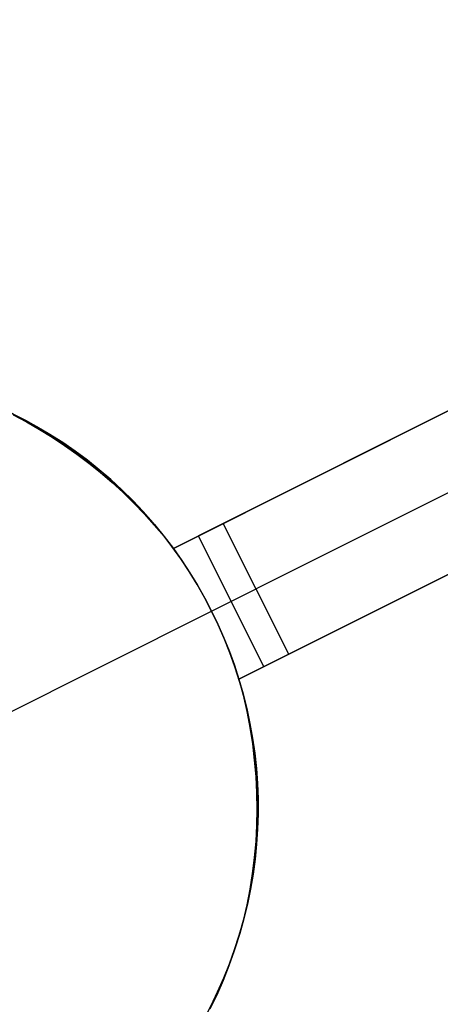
# Model space of a CAD drawing. Header units: millimetres. Extents: x 6239 to 7218, y -13987 to -13139.
# Tile 13 of 256: x 6662.29 to 6665.16, y -13523.33 to -13516.59. Entities that reach past the tile are written whole.
import ezdxf

# ---------------------------------------------------------------- set-up
doc = ezdxf.new("R2010")
doc.units = ezdxf.units.MM
doc.layers.add('color', color=7, linetype='Continuous')

msp = doc.modelspace()

# ---------------------------------------------------------------- linework, layer by layer
at = {"layer": 'color', "color": 254, "true_color": 0xcad1ee}
for p, q in [((6663.3364, -13520.2091, 13.6576), (6671.42, -13516.1579, 17.3172)), ((6663.3364, -13520.2091, 13.6576), (6671.42, -13516.1579, 17.3172)), ((6671.42, -13516.1579, 15.7), (6663.6776, -13520.0381, 0.7)), ((6671.42, -13516.1579, 15.7), (6663.6776, -13520.0381, 0.7)), ((6671.644, -13516.6049, 15.7), (6663.9017, -13520.4851, 0.7)), ((6671.868, -13517.0519, 17.1744), (6663.7844, -13521.1031, 13.5283)), ((6671.868, -13517.0519, 17.1744), (6663.7844, -13521.1031, 13.5283)), ((6664.1257, -13520.9321, 0.7), (6671.868, -13517.0519, 15.7)), ((6664.1257, -13520.9321, 0.7), (6671.868, -13517.0519, 15.7)), ((6663.3364, -13520.2091, 9.0086), (6667.9662, -13517.8888, 9.0086)), ((6663.7844, -13521.1031, 8.9372), (6668.3774, -13518.8013, 8.9372)), ((6662.314, -13519.3271, -7.3), (6662.2216, -13519.2805, -7.3)), ((6662.314, -13519.3271, -7.3), (6662.2216, -13519.2805, -7.3)), ((6662.2332, -13519.2861, 3.1852), (6662.3256, -13519.3333, 3.1852)), ((6662.2427, -13519.297, 13.5868), (6662.3328, -13519.3446, 13.6009)), ((6662.2427, -13519.297, 13.5868), (6662.3328, -13519.3446, 13.6009)), ((6662.4048, -13519.377, -7.3), (6662.314, -13519.3271, -7.3)), ((6662.4048, -13519.377, -7.3), (6662.314, -13519.3271, -7.3)), ((6662.3256, -13519.3333, 3.1852), (6662.4164, -13519.3836, 3.1852)), ((6662.3328, -13519.3446, 13.6009), (6662.4215, -13519.3951, 13.6137)), ((6662.3328, -13519.3446, 13.6009), (6662.4215, -13519.3951, 13.6137)), ((6662.4938, -13519.4299, -7.3), (6662.4048, -13519.377, -7.3)), ((6662.4938, -13519.4299, -7.3), (6662.4048, -13519.377, -7.3)), ((6662.4164, -13519.3836, 3.1852), (6662.5053, -13519.437, 3.1852)), ((6662.4215, -13519.3951, 13.6137), (6662.5086, -13519.4485, 13.6251)), ((6662.4215, -13519.3951, 13.6137), (6662.5086, -13519.4485, 13.6251)), ((6662.5809, -13519.4859, -7.3), (6662.4938, -13519.4299, -7.3)), ((6662.5809, -13519.4859, -7.3), (6662.4938, -13519.4299, -7.3)), ((6662.5053, -13519.437, 3.1852), (6662.5923, -13519.4935, 3.1852)), ((6662.5086, -13519.4485, 13.6251), (6662.5941, -13519.5049, 13.6351)), ((6662.5086, -13519.4485, 13.6251), (6662.5941, -13519.5049, 13.6351)), ((6662.6661, -13519.5449, -7.3), (6662.5809, -13519.4859, -7.3)), ((6662.6661, -13519.5449, -7.3), (6662.5809, -13519.4859, -7.3)), ((6662.5923, -13519.4935, 3.1852), (6662.6773, -13519.553, 3.1852)), ((6662.5941, -13519.5049, 13.6351), (6662.6778, -13519.564, 13.6437)), ((6662.5941, -13519.5049, 13.6351), (6662.6778, -13519.564, 13.6437)), ((6662.7491, -13519.6067, -7.3), (6662.6661, -13519.5449, -7.3)), ((6662.7491, -13519.6067, -7.3), (6662.6661, -13519.5449, -7.3)), ((6662.6773, -13519.553, 3.1852), (6662.7602, -13519.6153, 3.1852)), ((6662.6778, -13519.564, 13.6437), (6662.7597, -13519.6258, 13.6509)), ((6662.6778, -13519.564, 13.6437), (6662.7597, -13519.6258, 13.6509)), ((6662.83, -13519.6714, -7.3), (6662.7491, -13519.6067, -7.3)), ((6662.83, -13519.6714, -7.3), (6662.7491, -13519.6067, -7.3)), ((6662.7597, -13519.6258, 13.6509), (6662.8396, -13519.6903, 13.6567)), ((6662.7597, -13519.6258, 13.6509), (6662.8396, -13519.6903, 13.6567)), ((6662.7602, -13519.6153, 3.1852), (6662.8409, -13519.6805, 3.1852)), ((6662.9086, -13519.7388, -7.3), (6662.83, -13519.6714, -7.3)), ((6662.9086, -13519.7388, -7.3), (6662.83, -13519.6714, -7.3)), ((6662.8396, -13519.6903, 13.6567), (6662.9175, -13519.7574, 13.6611)), ((6662.8396, -13519.6903, 13.6567), (6662.9175, -13519.7574, 13.6611)), ((6662.8409, -13519.6805, 3.1852), (6662.9194, -13519.7485, 3.1852)), ((6662.9848, -13519.809, -7.3), (6662.9086, -13519.7388, -7.3)), ((6662.9848, -13519.809, -7.3), (6662.9086, -13519.7388, -7.3)), ((6662.9175, -13519.7574, 13.6611), (6662.9932, -13519.827, 13.6641)), ((6662.9175, -13519.7574, 13.6611), (6662.9932, -13519.827, 13.6641)), ((6662.9194, -13519.7485, 3.1852), (6662.9954, -13519.8191, 3.1852)), ((6663.0586, -13519.8817, -7.3), (6662.9848, -13519.809, -7.3)), ((6663.0586, -13519.8817, -7.3), (6662.9848, -13519.809, -7.3)), ((6662.9932, -13519.827, 13.6641), (6663.0666, -13519.8989, 13.6657)), ((6662.9932, -13519.827, 13.6641), (6663.0666, -13519.8989, 13.6657)), ((6662.9954, -13519.8191, 3.1852), (6663.0689, -13519.8923, 3.1852)), ((6663.1298, -13519.9569, -7.3), (6663.0586, -13519.8817, -7.3)), ((6663.1298, -13519.9569, -7.3), (6663.0586, -13519.8817, -7.3)), ((6663.0666, -13519.8989, 13.6657), (6663.1378, -13519.9732, 13.6658)), ((6663.0666, -13519.8989, 13.6657), (6663.1378, -13519.9732, 13.6658)), ((6663.0689, -13519.8923, 3.1852), (6663.1398, -13519.9679, 3.1852)), ((6663.1983, -13520.0345, -7.3), (6663.1298, -13519.9569, -7.3)), ((6663.1983, -13520.0345, -7.3), (6663.1298, -13519.9569, -7.3)), ((6663.1378, -13519.9732, 13.6658), (6663.2065, -13520.0497, 13.6645)), ((6663.1378, -13519.9732, 13.6658), (6663.2065, -13520.0497, 13.6645)), ((6663.1398, -13519.9679, 3.1852), (6663.2081, -13520.046, 3.1852)), ((6663.2642, -13520.1144, -7.3), (6663.1983, -13520.0345, -7.3)), ((6663.2642, -13520.1144, -7.3), (6663.1983, -13520.0345, -7.3)), ((6663.2065, -13520.0497, 13.6645), (6663.2727, -13520.1284, 13.6618)), ((6663.2065, -13520.0497, 13.6645), (6663.2727, -13520.1284, 13.6618)), ((6663.2081, -13520.046, 3.1852), (6663.2737, -13520.1265, 3.1852)), ((6663.6776, -13520.0381, 0.7), (6663.3364, -13520.2091, 0.7)), ((6663.6776, -13520.0381, 0.7), (6663.3364, -13520.2091, 0.7)), ((6664.1257, -13520.9321, 0.7), (6663.6776, -13520.0381, 0.7)), ((6664.1257, -13520.9321, 0.7), (6663.6776, -13520.0381, 0.7)), ((6663.3272, -13520.1966, -7.3), (6663.2642, -13520.1144, -7.3)), ((6663.3272, -13520.1966, -7.3), (6663.2642, -13520.1144, -7.3)), ((6663.2727, -13520.1284, 13.6618), (6663.3364, -13520.2091, 13.6576)), ((6663.2727, -13520.1284, 13.6618), (6663.3364, -13520.2091, 13.6576)), ((6663.2737, -13520.1265, 3.1852), (6663.3364, -13520.2091, 3.1852)), ((6663.507, -13520.1236, 0.7), (6663.9551, -13521.0176, 0.7)), ((6663.3874, -13520.2809, -7.3), (6663.3272, -13520.1966, -7.3)), ((6663.3874, -13520.2809, -7.3), (6663.3272, -13520.1966, -7.3)), ((6663.3364, -13520.2091, 0.7), (6663.3944, -13520.2911, 0.7)), ((6663.3364, -13520.2091, 13.6576), (6663.3364, -13520.2091, 0.7)), ((6663.3364, -13520.2091, 0.7), (6663.3944, -13520.2911, 0.7)), ((6663.3364, -13520.2091, 13.6576), (6663.3364, -13520.2091, 0.7)), ((6663.4446, -13520.3672, -7.3), (6663.3874, -13520.2809, -7.3)), ((6663.4446, -13520.3672, -7.3), (6663.3874, -13520.2809, -7.3)), ((6663.3944, -13520.2911, 0.7), (6663.4496, -13520.3751, 0.7)), ((6663.3944, -13520.2911, 0.7), (6663.4496, -13520.3751, 0.7)), ((6663.4988, -13520.4555, -7.3), (6663.4446, -13520.3672, -7.3)), ((6663.4988, -13520.4555, -7.3), (6663.4446, -13520.3672, -7.3)), ((6663.4496, -13520.3751, 0.7), (6663.502, -13520.4608, 0.7)), ((6663.4496, -13520.3751, 0.7), (6663.502, -13520.4608, 0.7)), ((6663.5499, -13520.5455, -7.3), (6663.4988, -13520.4555, -7.3)), ((6663.5499, -13520.5455, -7.3), (6663.4988, -13520.4555, -7.3)), ((6663.502, -13520.4608, 0.7), (6663.5514, -13520.5482, 0.7)), ((6663.502, -13520.4608, 0.7), (6663.5514, -13520.5482, 0.7)), ((6663.5979, -13520.6373, 0.7), (6663.9017, -13520.4851, 0.7)), ((6663.5979, -13520.6373, -7.3), (6663.5499, -13520.5455, -7.3)), ((6663.5979, -13520.6373, -7.3), (6663.5499, -13520.5455, -7.3)), ((6663.5514, -13520.5482, 0.7), (6663.5979, -13520.6373, 0.7)), ((6663.5514, -13520.5482, 0.7), (6663.5979, -13520.6373, 0.7)), ((6662.0334, -13521.4214, -7.3), (6663.5979, -13520.6373, -7.3)), ((6663.5979, -13520.6373, 0.7), (6663.6414, -13520.7278, 0.7)), ((6663.6427, -13520.7307, -7.3), (6663.5979, -13520.6373, -7.3)), ((6663.5979, -13520.6373, 0.7), (6663.5979, -13520.6373, -7.3)), ((6663.5979, -13520.6373, 0.7), (6663.6414, -13520.7278, 0.7)), ((6663.6427, -13520.7307, -7.3), (6663.5979, -13520.6373, -7.3)), ((6663.5979, -13520.6373, 0.7), (6663.5979, -13520.6373, -7.3)), ((6663.6414, -13520.7278, 0.7), (6663.6819, -13520.8198, 0.7)), ((6663.6414, -13520.7278, 0.7), (6663.6819, -13520.8198, 0.7)), ((6663.6843, -13520.8255, -7.3), (6663.6427, -13520.7307, -7.3)), ((6663.6843, -13520.8255, -7.3), (6663.6427, -13520.7307, -7.3)), ((6663.6819, -13520.8198, 0.7), (6663.7192, -13520.9131, 0.7)), ((6663.6819, -13520.8198, 0.7), (6663.7192, -13520.9131, 0.7)), ((6663.7225, -13520.9218, -7.3), (6663.6843, -13520.8255, -7.3)), ((6663.7225, -13520.9218, -7.3), (6663.6843, -13520.8255, -7.3)), ((6663.7192, -13520.9131, 0.7), (6663.7534, -13521.0075, 0.7)), ((6663.7192, -13520.9131, 0.7), (6663.7534, -13521.0075, 0.7)), ((6663.7574, -13521.0193, -7.3), (6663.7225, -13520.9218, -7.3)), ((6663.7574, -13521.0193, -7.3), (6663.7225, -13520.9218, -7.3)), ((6663.7844, -13521.1031, 0.7), (6664.1257, -13520.9321, 0.7)), ((6663.7844, -13521.1031, 0.7), (6664.1257, -13520.9321, 0.7)), ((6663.7534, -13521.0075, 0.7), (6663.7844, -13521.1031, 0.7)), ((6663.7534, -13521.0075, 0.7), (6663.7844, -13521.1031, 0.7)), ((6663.7889, -13521.1179, -7.3), (6663.7574, -13521.0193, -7.3)), ((6663.7889, -13521.1179, -7.3), (6663.7574, -13521.0193, -7.3)), ((6663.7844, -13521.1031, 0.7), (6663.7844, -13521.1031, 13.5283)), ((6663.7844, -13521.1031, 13.5283), (6663.813, -13521.2128, 13.5039)), ((6663.7844, -13521.1031, 0.7), (6663.7844, -13521.1031, 13.5283)), ((6663.7844, -13521.1031, 3.1142), (6663.8131, -13521.2028, 3.1142)), ((6663.7844, -13521.1031, 13.5283), (6663.813, -13521.2128, 13.5039)), ((6663.817, -13521.2176, -7.3), (6663.7889, -13521.1179, -7.3)), ((6663.817, -13521.2176, -7.3), (6663.7889, -13521.1179, -7.3)), ((6663.813, -13521.2128, 13.5039), (6663.8378, -13521.3232, 13.4782)), ((6663.813, -13521.2128, 13.5039), (6663.8378, -13521.3232, 13.4782)), ((6663.8131, -13521.2028, 3.1142), (6663.8383, -13521.3034, 3.1142)), ((6663.8417, -13521.3182, -7.3), (6663.817, -13521.2176, -7.3)), ((6663.8417, -13521.3182, -7.3), (6663.817, -13521.2176, -7.3)), ((6663.8378, -13521.3232, 13.4782), (6663.8589, -13521.434, 13.4511)), ((6663.8378, -13521.3232, 13.4782), (6663.8589, -13521.434, 13.4511)), ((6663.8383, -13521.3034, 3.1142), (6663.86, -13521.4049, 3.1142)), ((6663.8628, -13521.4196, -7.3), (6663.8417, -13521.3182, -7.3)), ((6663.8628, -13521.4196, -7.3), (6663.8417, -13521.3182, -7.3)), ((6663.86, -13521.4049, 3.1142), (6663.8782, -13521.507, 3.1142)), ((6663.8589, -13521.434, 13.4511), (6663.8761, -13521.5452, 13.4229)), ((6663.8589, -13521.434, 13.4511), (6663.8761, -13521.5452, 13.4229)), ((6663.8805, -13521.5216, -7.3), (6663.8628, -13521.4196, -7.3)), ((6663.8805, -13521.5216, -7.3), (6663.8628, -13521.4196, -7.3)), ((6663.8761, -13521.5452, 13.4229), (6663.8895, -13521.6565, 13.3934)), ((6663.8761, -13521.5452, 13.4229), (6663.8895, -13521.6565, 13.3934)), ((6663.8782, -13521.507, 3.1142), (6663.8928, -13521.6097, 3.1142)), ((6663.8946, -13521.6242, -7.3), (6663.8805, -13521.5216, -7.3)), ((6663.8946, -13521.6242, -7.3), (6663.8805, -13521.5216, -7.3)), ((6663.8928, -13521.6097, 3.1142), (6663.9039, -13521.7129, 3.1142)), ((6663.8895, -13521.6565, 13.3934), (6663.8991, -13521.768, 13.3627)), ((6663.8895, -13521.6565, 13.3934), (6663.8991, -13521.768, 13.3627)), ((6663.9051, -13521.7273, -7.3), (6663.8946, -13521.6242, -7.3)), ((6663.9051, -13521.7273, -7.3), (6663.8946, -13521.6242, -7.3)), ((6663.9039, -13521.7129, 3.1142), (6663.9114, -13521.8164, 3.1142)), ((6663.9121, -13521.8306, -7.3), (6663.9051, -13521.7273, -7.3)), ((6663.9121, -13521.8306, -7.3), (6663.9051, -13521.7273, -7.3)), ((6663.8991, -13521.768, 13.3627), (6663.9049, -13521.8794, 13.3309)), ((6663.8991, -13521.768, 13.3627), (6663.9049, -13521.8794, 13.3309)), ((6663.9114, -13521.8164, 3.1142), (6663.9153, -13521.92, 3.1142)), ((6663.9049, -13521.8794, 13.3309), (6663.9067, -13521.9906, 13.2979)), ((6663.9049, -13521.8794, 13.3309), (6663.9067, -13521.9906, 13.2979)), ((6663.9155, -13521.9341, -7.3), (6663.9121, -13521.8306, -7.3)), ((6663.9155, -13521.9341, -7.3), (6663.9121, -13521.8306, -7.3)), ((6663.9153, -13521.92, 3.1142), (6663.9156, -13522.0238, 3.1142)), ((6663.9154, -13522.0377, -7.3), (6663.9155, -13521.9341, -7.3)), ((6663.9154, -13522.0377, -7.3), (6663.9155, -13521.9341, -7.3)), ((6663.9067, -13521.9906, 13.2979), (6663.9048, -13522.1014, 13.2639)), ((6663.9067, -13521.9906, 13.2979), (6663.9048, -13522.1014, 13.2639)), ((6663.9156, -13522.0238, 3.1142), (6663.9123, -13522.1275, 3.1142)), ((6663.9116, -13522.1412, -7.3), (6663.9154, -13522.0377, -7.3)), ((6663.9116, -13522.1412, -7.3), (6663.9154, -13522.0377, -7.3)), ((6663.9048, -13522.1014, 13.2639), (6663.899, -13522.2119, 13.2289)), ((6663.9048, -13522.1014, 13.2639), (6663.899, -13522.2119, 13.2289)), ((6663.9043, -13522.2445, -7.3), (6663.9116, -13522.1412, -7.3)), ((6663.9043, -13522.2445, -7.3), (6663.9116, -13522.1412, -7.3)), ((6663.9123, -13522.1275, 3.1142), (6663.9055, -13522.231, 3.1142)), ((6663.899, -13522.2119, 13.2289), (6663.8893, -13522.3217, 13.1929)), ((6663.899, -13522.2119, 13.2289), (6663.8893, -13522.3217, 13.1929)), ((6663.8935, -13522.3475, -7.3), (6663.9043, -13522.2445, -7.3)), ((6663.8935, -13522.3475, -7.3), (6663.9043, -13522.2445, -7.3)), ((6663.9055, -13522.231, 3.1142), (6663.8951, -13522.3342, 3.1142)), ((6663.8893, -13522.3217, 13.1929), (6663.8758, -13522.4308, 13.1559)), ((6663.8893, -13522.3217, 13.1929), (6663.8758, -13522.4308, 13.1559)), ((6663.8791, -13522.45, -7.3), (6663.8935, -13522.3475, -7.3)), ((6663.8791, -13522.45, -7.3), (6663.8935, -13522.3475, -7.3)), ((6663.8951, -13522.3342, 3.1142), (6663.8811, -13522.437, 3.1142)), ((6663.8758, -13522.4308, 13.1559), (6663.8585, -13522.5391, 13.1181)), ((6663.8758, -13522.4308, 13.1559), (6663.8585, -13522.5391, 13.1181)), ((6663.8611, -13522.552, -7.3), (6663.8791, -13522.45, -7.3)), ((6663.8611, -13522.552, -7.3), (6663.8791, -13522.45, -7.3)), ((6663.8811, -13522.437, 3.1142), (6663.8636, -13522.5393, 3.1142)), ((6663.8585, -13522.5391, 13.1181), (6663.8374, -13522.6464, 13.0794)), ((6663.8585, -13522.5391, 13.1181), (6663.8374, -13522.6464, 13.0794)), ((6663.8397, -13522.6533, -7.3), (6663.8611, -13522.552, -7.3)), ((6663.8397, -13522.6533, -7.3), (6663.8611, -13522.552, -7.3)), ((6663.8636, -13522.5393, 3.1142), (6663.8425, -13522.6408, 3.1142)), ((6663.8374, -13522.6464, 13.0794), (6663.8125, -13522.7525, 13.0399)), ((6663.8374, -13522.6464, 13.0794), (6663.8125, -13522.7525, 13.0399)), ((6663.8148, -13522.7538, -7.3), (6663.8397, -13522.6533, -7.3)), ((6663.8148, -13522.7538, -7.3), (6663.8397, -13522.6533, -7.3)), ((6663.8425, -13522.6408, 3.1142), (6663.818, -13522.7416, 3.1142)), ((6663.8125, -13522.7525, 13.0399), (6663.7839, -13522.8575, 12.9996)), ((6663.8125, -13522.7525, 13.0399), (6663.7839, -13522.8575, 12.9996)), ((6663.7864, -13522.8534, -7.3), (6663.8148, -13522.7538, -7.3)), ((6663.7864, -13522.8534, -7.3), (6663.8148, -13522.7538, -7.3)), ((6663.818, -13522.7416, 3.1142), (6663.79, -13522.8415, 3.1142)), ((6663.7839, -13522.8575, 12.9996), (6663.7515, -13522.961, 12.9586)), ((6663.7839, -13522.8575, 12.9996), (6663.7515, -13522.961, 12.9586)), ((6663.7546, -13522.952, -7.3), (6663.7864, -13522.8534, -7.3)), ((6663.7546, -13522.952, -7.3), (6663.7864, -13522.8534, -7.3)), ((6663.79, -13522.8415, 3.1142), (6663.7585, -13522.9404, 3.1142)), ((6663.7515, -13522.961, 12.9586), (6663.7155, -13523.0631, 12.917)), ((6663.7515, -13522.961, 12.9586), (6663.7155, -13523.0631, 12.917)), ((6663.7194, -13523.0494, -7.3), (6663.7546, -13522.952, -7.3)), ((6663.7194, -13523.0494, -7.3), (6663.7546, -13522.952, -7.3)), ((6663.7585, -13522.9404, 3.1142), (6663.7236, -13523.0381, 3.1142)), ((6663.7155, -13523.0631, 12.917), (6663.6759, -13523.1636, 12.8747)), ((6663.7155, -13523.0631, 12.917), (6663.6759, -13523.1636, 12.8747)), ((6663.6808, -13523.1455, -7.3), (6663.7194, -13523.0494, -7.3)), ((6663.6808, -13523.1455, -7.3), (6663.7194, -13523.0494, -7.3)), ((6663.7236, -13523.0381, 3.1142), (6663.6854, -13523.1346, 3.1142)), ((6663.6759, -13523.1636, 12.8747), (6663.6327, -13523.2624, 12.8319)), ((6663.6759, -13523.1636, 12.8747), (6663.6327, -13523.2624, 12.8319)), ((6663.639, -13523.2403, -7.3), (6663.6808, -13523.1455, -7.3)), ((6663.639, -13523.2403, -7.3), (6663.6808, -13523.1455, -7.3)), ((6663.6854, -13523.1346, 3.1142), (6663.6439, -13523.2296, 3.1142)), ((6663.6439, -13523.2296, 3.1142), (6663.5991, -13523.3232, 3.1142)), ((6663.6327, -13523.2624, 12.8319), (6663.5859, -13523.3593, 12.7886)), ((6663.6327, -13523.2624, 12.8319), (6663.5859, -13523.3593, 12.7886)), ((6663.5939, -13523.3335, -7.3), (6663.639, -13523.2403, -7.3)), ((6663.5939, -13523.3335, -7.3), (6663.639, -13523.2403, -7.3)), ((6663.5991, -13523.3232, 3.1142), (6663.5511, -13523.4152, 3.1142))]:
    msp.add_line(p, q, dxfattribs=at)

doc.saveas('drawing.dxf')
